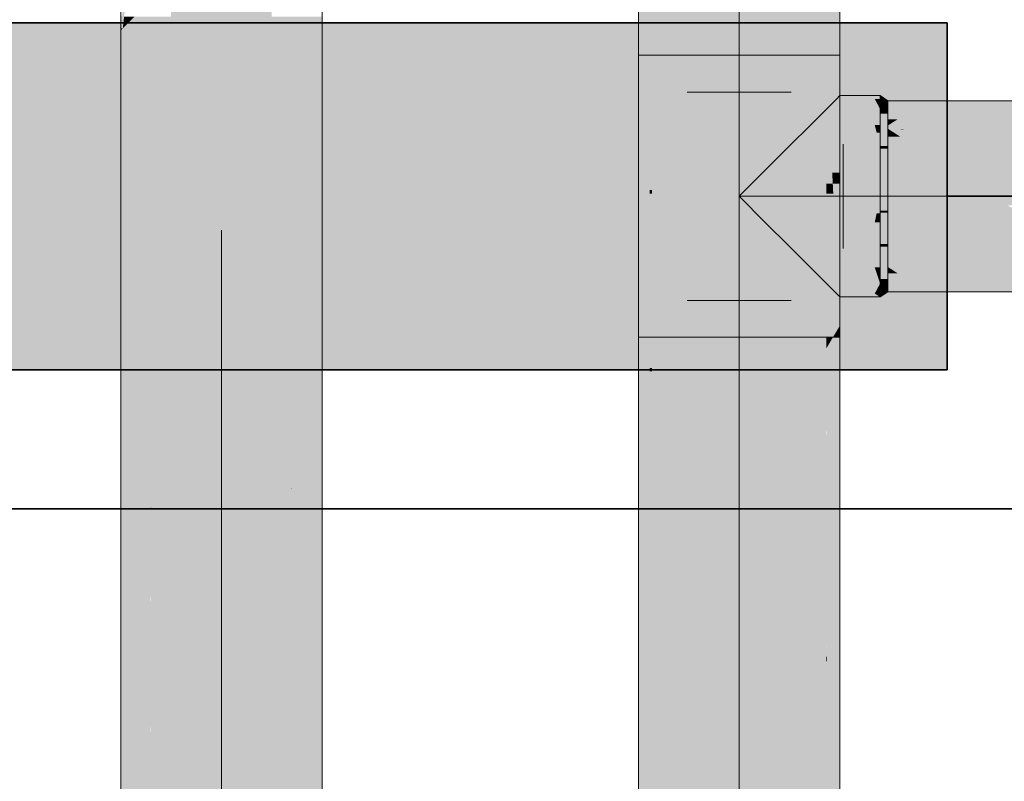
# Model space of a CAD drawing. Extents: x -223 to 557, y -138 to 606.
# Tile 82 of 256: x -19.41 to -13.74, y 56.95 to 61.34. Entities that reach past the tile are written whole.
import ezdxf

# ---------------------------------------------------------------- set-up
doc = ezdxf.new("R2010")
doc.units = 0
doc.layers.get('0').update_dxf_attribs({"lineweight": 35})
for name, color, linetype, lineweight in [('0-Shading', 7, 'Continuous', 35), ('5_EG-HLSE', 7, 'Continuous', 25), ('5_EG-NEU', 7, 'Continuous', 25)]:
    doc.layers.add(name, color=color, linetype=linetype, lineweight=lineweight)
for name, color, linetype, lineweight, true_color in [('H_Heizkoerper', 1, 'Continuous', 35, 0xff0000), ('H_Heizkoerperflaeche', 7, 'Continuous', 35, 0xc0c0c0), ('H_Ruecklauf', 5, 'Continuous', 35, 0x0000ff), ('H_Ruecklauf_OG', 5, 'Continuous', 18, 0x0000ff), ('H_Vorlauf_OG', 1, 'Continuous', 18, 0xff0000)]:
    doc.layers.add(name, color=color, linetype=linetype, lineweight=lineweight, true_color=true_color)

# ---------------------------------------------------------------- blocks, each defined once
blk = doc.blocks.new('Shading-A07ALDT11N', base_point=(16.4127, 8.9635))
at = {"layer": '0-Shading', "color": 1, "true_color": 0xfa0000}
for points in [[(-15.5554, 61.1349), (-15.2654, 61.1349), (-15.5554, 61.6819)], [(-15.2654, 61.1349), (-15.5554, 61.6819), (-15.2654, 61.6819)], [(-15.2654, 61.1349), (-14.9754, 61.1349), (-15.2654, 61.6819)], [(-14.9754, 61.1349), (-15.2654, 61.6819), (-14.9754, 61.6819)], [(-15.2654, 60.2506), (-15.5554, 60.2506), (-15.2654, 61.1349)], [(-15.5554, 60.2506), (-15.2654, 61.1349), (-15.5554, 61.1349)], [(-14.9754, 60.2506), (-15.2654, 60.2506), (-14.9754, 61.1349)], [(-15.2654, 60.2506), (-14.9754, 61.1349), (-15.2654, 61.1349)], [(-15.5554, 60.2184), (-15.2654, 60.2184), (-15.5554, 60.2506)], [(-15.2654, 60.2184), (-15.2654, 60.2506), (-15.5554, 60.2506)], [(-15.5554, 59.5109), (-15.2654, 59.5109), (-15.5554, 60.2184)], [(-15.2654, 59.5109), (-15.5554, 60.2184), (-15.2654, 60.2184)], [(-15.2654, 60.2184), (-14.9754, 60.2184), (-14.9754, 60.2506)], [(-15.2654, 60.2184), (-14.9754, 60.2506), (-15.2654, 60.2506)], [(-15.2654, 59.5109), (-14.9754, 59.5109), (-15.2654, 60.2184)], [(-14.9754, 59.5109), (-15.2654, 60.2184), (-14.9754, 60.2184)], [(-15.2654, 59.2609), (-15.5554, 59.2609), (-15.2654, 59.5109)], [(-15.5554, 59.2609), (-15.2654, 59.5109), (-15.5554, 59.5109)], [(-14.9754, 59.3313), (-15.2654, 59.3313), (-14.9754, 59.5109)], [(-15.2654, 59.3313), (-14.9754, 59.5109), (-15.2654, 59.5109)], [(-14.9754, 59.2609), (-15.2654, 59.2609), (-14.9754, 59.3313)], [(-15.2654, 59.2609), (-14.9754, 59.3313), (-15.2654, 59.3313)], [(-15.2654, 59.2549), (-15.5554, 59.2549), (-15.2654, 59.2609)], [(-15.5554, 59.2549), (-15.2654, 59.2609), (-15.5554, 59.2609)], [(-15.2654, 57.0282), (-15.5554, 57.0282), (-15.2654, 59.2549)], [(-15.5554, 57.0282), (-15.2654, 59.2549), (-15.5554, 59.2549)], [(-14.9754, 57.1045), (-15.2654, 57.1045), (-14.9754, 59.2609)], [(-15.2654, 57.1045), (-14.9754, 59.2609), (-15.2654, 59.2609)], [(-14.9754, 56.8787), (-15.2654, 56.8787), (-14.9754, 57.1045)], [(-15.2654, 56.8787), (-14.9754, 57.1045), (-15.2654, 57.1045)], [(-15.2654, 56.8787), (-15.5554, 56.8787), (-15.5554, 57.0282)], [(-15.2654, 56.8787), (-15.2654, 57.0282), (-15.5554, 57.0282)]]:
    blk.add_solid(points, dxfattribs=at)
at = {"layer": '0-Shading', "color": 14, "true_color": 0xa00000}
for points in [[(-15.7806, 61.1349), (-15.7676, 61.1349), (-15.7806, 61.612)], [(-15.7676, 61.1349), (-15.7806, 61.612), (-15.7676, 61.612)], [(-15.8454, 61.1349), (-15.7806, 61.1349), (-15.8454, 61.5473)], [(-15.7806, 61.1349), (-15.8454, 61.5473), (-15.7806, 61.5473)], [(-14.7631, 61.1349), (-14.6854, 61.1349), (-14.7631, 61.5473)], [(-14.6854, 61.1349), (-14.7631, 61.5473), (-14.6854, 61.5473)], [(-15.7806, 60.4587), (-15.8454, 60.4587), (-15.7806, 61.1349)], [(-15.8454, 60.4587), (-15.7806, 61.1349), (-15.8454, 61.1349)], [(-15.7676, 60.3586), (-15.7806, 60.3586), (-15.7676, 61.1349)], [(-15.7806, 60.3586), (-15.7676, 61.1349), (-15.7806, 61.1349)], [(-14.7293, 60.4587), (-14.6854, 61.1349), (-14.7631, 61.1349)], [(-14.7262, 60.3956), (-14.7631, 60.3956), (-14.7631, 61.1349)], [(-14.6854, 60.4587), (-14.7293, 60.4587), (-14.6854, 61.1349)], [(-15.8454, 60.3586), (-15.7806, 60.3586), (-15.8454, 60.4587)], [(-15.7806, 60.3586), (-15.7806, 60.4587), (-15.8454, 60.4587)], [(-14.7262, 60.3956), (-14.6854, 60.4587), (-14.7293, 60.4587)], [(-14.6854, 60.3956), (-14.7262, 60.3956), (-14.6854, 60.4587)], [(-14.7233, 60.3386), (-14.7631, 60.3386), (-14.7262, 60.3956)], [(-14.7631, 60.3386), (-14.7262, 60.3956), (-14.7631, 60.3956)], [(-14.6854, 59.5775), (-14.6854, 60.3956), (-14.7262, 60.3956)], [(-15.8454, 59.5109), (-15.7806, 59.5109), (-15.8454, 60.3586)], [(-15.7806, 59.5109), (-15.8454, 60.3586), (-15.7806, 60.3586)], [(-15.7806, 60.3386), (-15.7676, 60.3386), (-15.7806, 60.3586)], [(-15.7676, 60.3386), (-15.7676, 60.3586), (-15.7806, 60.3586)], [(-15.7806, 59.5109), (-15.7676, 59.5109), (-15.7806, 60.3386)], [(-15.7676, 59.5109), (-15.7806, 60.3386), (-15.7676, 60.3386)], [(-14.6854, 59.5775), (-14.7631, 59.5775), (-14.7233, 60.3386)], [(-14.7631, 59.5775), (-14.7233, 60.3386), (-14.7631, 60.3386)], [(-14.7631, 59.5109), (-14.7251, 59.5109), (-14.6854, 59.5775)], [(-14.7631, 59.5109), (-14.6854, 59.5775), (-14.7631, 59.5775)], [(-14.7251, 59.5109), (-14.6854, 59.5109), (-14.6854, 59.5775)], [(-15.7806, 59.4248), (-15.8454, 59.4248), (-15.7806, 59.5109)], [(-15.8454, 59.4248), (-15.7806, 59.5109), (-15.8454, 59.5109)], [(-15.7676, 59.3332), (-15.7806, 59.3332), (-15.7676, 59.5109)], [(-15.7806, 59.3332), (-15.7676, 59.5109), (-15.7806, 59.5109)], [(-14.7631, 59.4472), (-14.6854, 59.5109), (-14.7251, 59.5109)], [(-14.6854, 59.4472), (-14.7631, 59.4472), (-14.6854, 59.5109)], [(-14.7631, 59.4472), (-14.7251, 59.5109), (-14.7631, 59.5109)], [(-15.7806, 59.3332), (-15.8454, 59.3332), (-15.8454, 59.4248)], [(-15.7806, 59.3332), (-15.7806, 59.4248), (-15.8454, 59.4248)], [(-14.7603, 57.6704), (-14.7631, 57.6704), (-14.7631, 59.4472)], [(-14.7613, 58.3553), (-14.6854, 59.4472), (-14.7631, 59.4472)], [(-14.6854, 58.3553), (-14.7613, 58.3553), (-14.6854, 59.4472)], [(-15.7806, 58.2026), (-15.8454, 58.2026), (-15.7806, 59.3332)], [(-15.8454, 58.2026), (-15.7806, 59.3332), (-15.8454, 59.3332)], [(-15.7676, 59.3149), (-15.7806, 59.3149), (-15.7806, 59.3332)], [(-15.7676, 59.3149), (-15.7676, 59.3332), (-15.7806, 59.3332)], [(-15.7676, 57.6277), (-15.7806, 57.6277), (-15.7676, 59.3149)], [(-15.7806, 57.6277), (-15.7676, 59.3149), (-15.7806, 59.3149)], [(-14.7603, 57.6704), (-14.6854, 58.3553), (-14.7613, 58.3553)], [(-14.6854, 57.6704), (-14.7603, 57.6704), (-14.6854, 58.3553)], [(-15.7676, 57.5127), (-15.8454, 57.5127), (-15.8454, 58.2026)], [(-15.7806, 57.6277), (-15.7806, 58.2026), (-15.8454, 58.2026)], [(-14.7631, 57.645), (-14.7602, 57.645), (-14.7603, 57.6704)], [(-14.7631, 57.645), (-14.7603, 57.6704), (-14.7631, 57.6704)], [(-14.6854, 9.8673), (-14.6854, 57.6704), (-14.7603, 57.6704)], [(-15.7676, 57.5127), (-15.7676, 57.6277), (-15.7806, 57.6277)], [(-14.7631, 9.8673), (-14.6854, 9.8673), (-14.7631, 57.645)], [(-14.6854, 9.8673), (-14.7631, 57.645), (-14.7602, 57.645)], [(-15.7676, 38.5435), (-15.8454, 38.5435), (-15.7676, 57.5127)], [(-15.8454, 38.5435), (-15.7676, 57.5127), (-15.8454, 57.5127)]]:
    blk.add_solid(points, dxfattribs=at)
at = {"layer": '0-Shading', "color": 12, "true_color": 0xd90000}
for points in [[(-15.7676, 61.1349), (-15.5554, 61.1349), (-15.7676, 61.625)], [(-15.5554, 61.1349), (-15.7676, 61.625), (-15.5554, 61.625)], [(-14.9754, 61.1349), (-14.7631, 61.1349), (-14.9754, 61.625)], [(-14.7631, 61.1349), (-14.9754, 61.625), (-14.7631, 61.625)], [(-15.5554, 60.3386), (-15.7676, 60.3386), (-15.5554, 61.1349)], [(-15.7676, 60.3386), (-15.5554, 61.1349), (-15.7676, 61.1349)], [(-14.7631, 60.3386), (-14.9754, 60.3386), (-14.7631, 61.1349)], [(-14.9754, 60.3386), (-14.7631, 61.1349), (-14.9754, 61.1349)], [(-15.7676, 60.2506), (-15.5554, 60.2506), (-15.7676, 60.3386)], [(-15.5554, 60.2506), (-15.5554, 60.3386), (-15.7676, 60.3386)], [(-14.9754, 60.2506), (-14.7631, 60.2506), (-14.7631, 60.3386)], [(-14.9754, 60.2506), (-14.7631, 60.3386), (-14.9754, 60.3386)], [(-15.7676, 59.5109), (-15.5554, 59.5109), (-15.7676, 60.2506)], [(-15.5554, 59.5109), (-15.7676, 60.2506), (-15.5554, 60.2506)], [(-14.9754, 59.5109), (-14.7631, 59.5109), (-14.9754, 60.2506)], [(-14.7631, 59.5109), (-14.9754, 60.2506), (-14.7631, 60.2506)], [(-15.5554, 59.3149), (-15.7676, 59.3149), (-15.5554, 59.5109)], [(-15.7676, 59.3149), (-15.5554, 59.5109), (-15.7676, 59.5109)], [(-14.7631, 59.4472), (-14.9754, 59.4472), (-14.7631, 59.5109)], [(-14.9754, 59.4472), (-14.7631, 59.5109), (-14.9754, 59.5109)], [(-14.7631, 59.3313), (-14.9754, 59.3313), (-14.7631, 59.4472)], [(-14.9754, 59.3313), (-14.7631, 59.4472), (-14.9754, 59.4472)], [(-15.5554, 59.2549), (-15.7676, 59.2549), (-15.7676, 59.3149)], [(-15.5554, 59.2549), (-15.5554, 59.3149), (-15.7676, 59.3149)], [(-14.7631, 57.645), (-14.9754, 57.645), (-14.7631, 59.3313)], [(-14.9754, 57.645), (-14.7631, 59.3313), (-14.9754, 59.3313)], [(-15.5554, 57.5127), (-15.7676, 57.5127), (-15.5554, 59.2549)], [(-15.7676, 57.5127), (-15.5554, 59.2549), (-15.7676, 59.2549)], [(-14.7631, 57.1045), (-14.9754, 57.1045), (-14.7631, 57.645)], [(-14.9754, 57.1045), (-14.7631, 57.645), (-14.9754, 57.645)], [(-15.5554, 57.0282), (-15.7676, 57.0282), (-15.7676, 57.5127)], [(-15.5554, 57.0282), (-15.5554, 57.5127), (-15.7676, 57.5127)], [(-14.7631, 40.8452), (-14.9754, 40.8452), (-14.7631, 57.1045)], [(-14.9754, 40.8452), (-14.7631, 57.1045), (-14.9754, 57.1045)], [(-15.5554, 38.7046), (-15.7676, 38.7046), (-15.5554, 57.0282)], [(-15.7676, 38.7046), (-15.5554, 57.0282), (-15.7676, 57.0282)]]:
    blk.add_solid(points, dxfattribs=at)
at = {"layer": '0-Shading', "color": 14, "true_color": 0x900000}
for points in [[(-14.7051, 60.8831), (-14.4534, 60.8831), (-14.6854, 60.9029)], [(-14.4534, 60.8831), (-14.6854, 60.9029), (-14.4534, 60.9029)], [(-14.6854, 59.7429), (-14.4534, 59.7429), (-14.7051, 59.7627)], [(-14.4534, 59.7429), (-14.7051, 59.7627), (-14.484, 59.7627)], [(-14.4534, 59.7429), (-14.4534, 59.7627), (-14.484, 59.7627)]]:
    blk.add_solid(points, dxfattribs=at)
at = {"layer": '0-Shading', "color": 14, "true_color": 0x9b0000}
for points in [[(-14.4084, 60.8729), (-14.4534, 60.8729), (-14.4534, 60.9029)], [(-14.4084, 60.8252), (-14.4534, 60.8252), (-14.4084, 60.8729)], [(-14.4534, 60.8252), (-14.4084, 60.8729), (-14.4534, 60.8729)], [(-14.4084, 60.7992), (-14.4084, 60.8252), (-14.4534, 60.8252)], [(-14.4084, 59.8206), (-14.4534, 59.8206), (-14.4084, 59.8466)], [(-14.4084, 59.7729), (-14.4534, 59.7729), (-14.4084, 59.8206)], [(-14.4534, 59.7729), (-14.4084, 59.8206), (-14.4534, 59.8206)], [(-14.4534, 59.7429), (-14.4084, 59.7729), (-14.4534, 59.7729)]]:
    blk.add_solid(points, dxfattribs=at)
at = {"layer": '0-Shading', "color": 14, "true_color": 0xb00000}
for points in [[(-14.7631, 60.8252), (-14.4534, 60.8252), (-14.7051, 60.8831)], [(-14.4534, 60.8252), (-14.7051, 60.8831), (-14.484, 60.8831)], [(-14.4534, 60.8252), (-14.4534, 60.8831), (-14.484, 60.8831)], [(-14.3521, 60.7668), (-14.4084, 60.7668), (-14.4084, 60.8729)], [(-14.323, 60.7118), (-7.2642, 60.7118), (-14.4084, 60.8729)], [(-8.2344, 60.7337), (-7.3665, 60.8729), (-14.4084, 60.8729)], [(-14.4084, 60.7305), (-14.3521, 60.7668), (-14.4084, 60.7668)], [(-14.4084, 60.7305), (-14.333, 60.7305), (-14.3521, 60.7668)], [(-14.4084, 60.7118), (-14.323, 60.7118), (-14.4084, 60.7305)], [(-14.323, 60.7118), (-14.4084, 60.7305), (-14.333, 60.7305)], [(-14.2627, 59.9153), (-14.4084, 59.9153), (-14.323, 59.934)], [(-14.4084, 59.9153), (-14.323, 59.934), (-14.4084, 59.934)], [(-13.8044, 59.7729), (-13.2013, 59.7729), (-14.323, 59.934)], [(-13.2013, 59.7729), (-14.323, 59.934), (-10.7541, 59.934)], [(-14.3521, 59.879), (-14.4084, 59.879), (-14.4084, 59.9153)], [(-13.8044, 59.7729), (-14.2627, 59.9153), (-14.4084, 59.9153)], [(-14.1873, 59.7729), (-13.8044, 59.7729), (-14.4084, 59.9153)], [(-14.4084, 59.7729), (-14.3521, 59.879), (-14.4084, 59.879)], [(-14.4084, 59.7729), (-14.1873, 59.7729), (-14.3521, 59.879)], [(-14.7051, 59.7627), (-14.484, 59.7627), (-14.7631, 59.8206)], [(-14.484, 59.7627), (-14.7631, 59.8206), (-14.4534, 59.8206)], [(-14.484, 59.7627), (-14.4534, 59.7627), (-14.4534, 59.8206)]]:
    blk.add_solid(points, dxfattribs=at)
at = {"layer": '0-Shading', "color": 12, "true_color": 0xcd0000}
for points in [[(-14.8552, 60.733), (-14.7952, 60.733), (-14.7631, 60.8252)], [(-14.7952, 60.733), (-14.484, 60.733), (-14.7631, 60.8252)], [(-14.484, 60.733), (-14.7631, 60.8252), (-14.4534, 60.8252)], [(-14.484, 60.733), (-14.4534, 60.733), (-14.4534, 60.8252)], [(-14.7631, 59.8206), (-14.7952, 59.9128), (-14.8552, 59.9128)], [(-14.7835, 59.879), (-14.4728, 59.879), (-14.7952, 59.9128)], [(-14.4728, 59.879), (-14.7952, 59.9128), (-14.484, 59.9128)], [(-14.7631, 59.8206), (-14.4534, 59.8206), (-14.7835, 59.879)], [(-14.4534, 59.8206), (-14.7835, 59.879), (-14.4728, 59.879)], [(-14.4728, 59.879), (-14.4534, 59.879), (-14.484, 59.9128)], [(-14.4534, 59.879), (-14.484, 59.9128), (-14.4534, 59.9128)], [(-14.4534, 59.8206), (-14.4534, 59.879), (-14.4728, 59.879)]]:
    blk.add_solid(points, dxfattribs=at)
at = {"layer": '0-Shading', "color": 12, "true_color": 0xcb0000}
for points in [[(-14.4084, 60.7992), (-14.4534, 60.7992), (-14.4534, 60.8252)], [(-14.4084, 60.6129), (-14.4534, 60.6129), (-14.4084, 60.7992)], [(-14.4534, 60.6129), (-14.4084, 60.7992), (-14.4534, 60.7992)], [(-14.4084, 60.5979), (-14.4084, 60.6129), (-14.4534, 60.6129)], [(-14.4084, 60.0329), (-14.4534, 60.0329), (-14.4084, 60.0479)], [(-14.4084, 59.8466), (-14.4534, 59.8466), (-14.4084, 60.0329)], [(-14.4534, 59.8466), (-14.4084, 60.0329), (-14.4534, 60.0329)], [(-14.4534, 59.8206), (-14.4084, 59.8466), (-14.4534, 59.8466)]]:
    blk.add_solid(points, dxfattribs=at)
at = {"layer": '0-Shading', "color": 12, "true_color": 0xe40000}
for points in [[(-14.9753, 60.6129), (-14.8199, 60.6129), (-14.8552, 60.733)], [(-14.8199, 60.6129), (-14.8552, 60.733), (-14.7952, 60.733)], [(-14.8199, 60.6129), (-14.4534, 60.6129), (-14.7952, 60.733)], [(-14.4534, 60.6129), (-14.7952, 60.733), (-14.484, 60.733)], [(-14.4728, 60.689), (-14.4534, 60.689), (-14.484, 60.733)], [(-14.4534, 60.689), (-14.484, 60.733), (-14.4534, 60.733)], [(-14.4534, 60.6129), (-14.4534, 60.689), (-14.4728, 60.689)], [(-14.8552, 59.9128), (-14.7952, 59.9128), (-14.9753, 60.0329)], [(-14.7952, 59.9128), (-14.9753, 60.0329), (-14.8199, 60.0329)], [(-14.7952, 59.9128), (-14.484, 59.9128), (-14.8199, 60.0329)], [(-14.484, 59.9128), (-14.8199, 60.0329), (-14.4534, 60.0329)], [(-14.484, 59.9128), (-14.4534, 59.9128), (-14.4534, 60.0329)]]:
    blk.add_solid(points, dxfattribs=at)
at = {"layer": '0-Shading', "color": 1, "true_color": 0xf50000}
for points in [[(-14.4084, 60.6666), (-14.3381, 60.6666), (-14.4084, 60.7118)], [(-14.316, 60.7065), (-14.4001, 60.7065), (-14.4084, 60.7118)], [(-14.3199, 60.7094), (-14.323, 60.7118), (-14.4084, 60.7118)], [(-14.3199, 60.7094), (-14.367, 60.7094), (-14.4084, 60.7118)], [(-14.3521, 60.5792), (-14.4084, 60.5792), (-14.4084, 60.6666)], [(-14.1873, 60.3229), (-13.8044, 60.3229), (-14.4084, 60.6666)], [(-13.8044, 60.3229), (-14.4084, 60.6666), (-14.3381, 60.6666)], [(-13.8044, 60.3229), (-14.316, 60.7065), (-14.4001, 60.7065)], [(-14.316, 60.7065), (-14.3199, 60.7094), (-14.367, 60.7094)], [(-14.3199, 60.7094), (-7.2642, 60.7118), (-14.323, 60.7118)], [(-7.2655, 60.7094), (-14.3199, 60.7094), (-7.2642, 60.7118)], [(-7.3682, 60.5238), (-7.2655, 60.7094), (-14.3199, 60.7094)], [(-14.2106, 60.7065), (-14.316, 60.7065), (-14.3199, 60.7094)], [(-13.8044, 60.3229), (-7.6081, 60.3229), (-14.316, 60.7065)], [(-11.1216, 60.5238), (-14.2106, 60.7065), (-14.316, 60.7065)], [(-7.3682, 60.5238), (-11.1216, 60.5238), (-14.2106, 60.7065)], [(-15.1152, 60.473), (-15.0333, 60.473), (-14.9753, 60.6129)], [(-15.0333, 60.473), (-14.8355, 60.473), (-14.9753, 60.6129)], [(-14.8355, 60.473), (-14.9753, 60.6129), (-14.8199, 60.6129)], [(-14.8355, 60.473), (-14.484, 60.473), (-14.8199, 60.6129)], [(-14.484, 60.473), (-14.8199, 60.6129), (-14.4534, 60.6129)], [(-14.484, 60.473), (-14.4534, 60.473), (-14.4534, 60.6129)], [(-14.4084, 60.3229), (-14.3521, 60.5792), (-14.4084, 60.5792)], [(-14.4084, 60.3229), (-14.1873, 60.3229), (-14.3521, 60.5792)], [(-14.4084, 60.2443), (-14.3911, 60.2443), (-14.4084, 60.3229)], [(-14.3911, 60.2443), (-14.328, 60.2443), (-14.4084, 60.3229)], [(-14.1846, 60.3211), (-14.3919, 60.3211), (-14.4084, 60.3229)], [(-14.1846, 60.3211), (-14.1873, 60.3229), (-14.4084, 60.3229)], [(-14.3795, 60.2947), (-14.1435, 60.2947), (-14.4084, 60.3229)], [(-14.1435, 60.2947), (-14.1846, 60.3211), (-14.3919, 60.3211)], [(-14.328, 60.2443), (-14.0653, 60.2443), (-14.3795, 60.2947)], [(-14.0653, 60.2443), (-14.3795, 60.2947), (-14.1435, 60.2947)], [(-14.1846, 60.3211), (-13.8044, 60.3229), (-14.1873, 60.3229)], [(-13.8015, 60.3211), (-14.1846, 60.3211), (-13.8044, 60.3229)], [(-13.7964, 60.3181), (-14.1798, 60.3181), (-14.1846, 60.3211)], [(-13.7964, 60.3181), (-13.8015, 60.3211), (-14.1846, 60.3211)], [(-14.1435, 60.2947), (-13.7964, 60.3181), (-14.1798, 60.3181)], [(-13.7574, 60.2947), (-14.1435, 60.2947), (-13.7964, 60.3181)], [(-13.6742, 60.2448), (-13.7574, 60.2947), (-14.1435, 60.2947)], [(-14.066, 60.2448), (-13.6742, 60.2448), (-14.1435, 60.2947)], [(-13.7964, 60.3181), (-7.6081, 60.3229), (-13.8044, 60.3229)], [(-7.6218, 60.3181), (-13.7964, 60.3181), (-7.6081, 60.3229)], [(-7.7572, 60.2708), (-13.7175, 60.2708), (-13.7964, 60.3181)], [(-7.7572, 60.2708), (-7.6218, 60.3181), (-13.7964, 60.3181)], [(-14.3521, 60.0666), (-14.4084, 60.0666), (-14.3911, 60.2443)], [(-14.4084, 60.0666), (-14.3911, 60.2443), (-14.4084, 60.2443)], [(-14.323, 59.934), (-10.7541, 59.934), (-14.3911, 60.2443)], [(-10.7541, 59.934), (-14.3911, 60.2443), (-13.6702, 60.2443)], [(-14.0653, 60.2443), (-13.6735, 60.2443), (-14.066, 60.2448)], [(-13.6735, 60.2443), (-14.066, 60.2448), (-13.6742, 60.2448)], [(-14.9753, 60.0329), (-15.0333, 60.1728), (-15.1152, 60.1728)], [(-14.9753, 60.0329), (-14.8199, 60.0329), (-15.0333, 60.1728)], [(-14.8199, 60.0329), (-15.0333, 60.1728), (-14.8355, 60.1728)], [(-14.8199, 60.0329), (-14.4534, 60.0329), (-14.8355, 60.1728)], [(-14.4534, 60.0329), (-14.8355, 60.1728), (-14.484, 60.1728)], [(-14.4534, 60.0329), (-14.4534, 60.1728), (-14.484, 60.1728)], [(-14.4084, 59.9792), (-14.3521, 60.0666), (-14.4084, 60.0666)], [(-14.4084, 59.9792), (-14.333, 59.9792), (-14.3521, 60.0666)], [(-14.4084, 59.934), (-14.323, 59.934), (-14.4084, 59.9792)], [(-14.323, 59.934), (-14.4084, 59.9792), (-14.333, 59.9792)]]:
    blk.add_solid(points, dxfattribs=at)
at = {"layer": '0-Shading', "color": 1, "true_color": 0xe70000}
for points in [[(-14.4534, 60.5979), (-14.4084, 60.5979), (-14.4534, 60.6129)], [(-14.4534, 60.3229), (-14.4084, 60.3229), (-14.4534, 60.5979)], [(-14.4084, 60.3229), (-14.4534, 60.5979), (-14.4084, 60.5979)], [(-14.4084, 60.2401), (-14.4534, 60.2401), (-14.4084, 60.3229)], [(-14.4534, 60.2401), (-14.4084, 60.3229), (-14.4534, 60.3229)], [(-14.4084, 60.2289), (-14.4534, 60.2289), (-14.4084, 60.2401)], [(-14.4534, 60.2289), (-14.4084, 60.2401), (-14.4534, 60.2401)], [(-14.4084, 60.0479), (-14.4534, 60.0479), (-14.4084, 60.2289)], [(-14.4534, 60.0479), (-14.4084, 60.2289), (-14.4534, 60.2289)], [(-14.4534, 60.0329), (-14.4084, 60.0479), (-14.4534, 60.0479)]]:
    blk.add_solid(points, dxfattribs=at)
at = {"layer": '0-Shading', "color": 1, "true_color": 0xfd0000}
for points in [[(-15.2654, 60.3229), (-15.0531, 60.3229), (-15.1152, 60.473)], [(-15.0531, 60.3229), (-15.1152, 60.473), (-15.0333, 60.473)], [(-15.0531, 60.3229), (-14.8408, 60.3229), (-15.0333, 60.473)], [(-14.8408, 60.3229), (-15.0333, 60.473), (-14.8355, 60.473)], [(-14.8408, 60.3229), (-14.4534, 60.3229), (-14.8355, 60.473)], [(-14.4534, 60.3229), (-14.8355, 60.473), (-14.484, 60.473)], [(-14.4534, 60.3229), (-14.4534, 60.473), (-14.484, 60.473)], [(-15.1663, 60.2238), (-15.04, 60.2238), (-15.2654, 60.3229)], [(-15.04, 60.2238), (-15.2654, 60.3229), (-15.0531, 60.3229)], [(-15.04, 60.2238), (-14.8373, 60.2238), (-15.0531, 60.3229)], [(-14.8373, 60.2238), (-15.0531, 60.3229), (-14.8408, 60.3229)], [(-14.8388, 60.2679), (-14.4646, 60.2679), (-14.8408, 60.3229)], [(-14.4646, 60.2679), (-14.8408, 60.3229), (-14.4534, 60.3229)], [(-14.4736, 60.2238), (-14.4534, 60.2238), (-14.4534, 60.3229)], [(-15.1152, 60.1728), (-15.0333, 60.1728), (-15.1663, 60.2238)], [(-15.0333, 60.1728), (-15.1663, 60.2238), (-15.04, 60.2238)], [(-15.0333, 60.1728), (-14.8355, 60.1728), (-15.04, 60.2238)], [(-14.8355, 60.1728), (-15.04, 60.2238), (-14.8373, 60.2238)], [(-14.8373, 60.2238), (-14.4736, 60.2238), (-14.8388, 60.2679)], [(-14.4736, 60.2238), (-14.8388, 60.2679), (-14.4646, 60.2679)], [(-14.8355, 60.1728), (-14.484, 60.1728), (-14.8373, 60.2238)], [(-14.484, 60.1728), (-14.8373, 60.2238), (-14.4736, 60.2238)], [(-14.484, 60.1728), (-14.4534, 60.1728), (-14.4736, 60.2238)], [(-14.4534, 60.1728), (-14.4736, 60.2238), (-14.4534, 60.2238)]]:
    blk.add_solid(points, dxfattribs=at)
blk = doc.blocks.new('Shading-A07ALDT31N', base_point=(-18.54, 59.0494))
at = {"layer": '0-Shading', "color": 174, "true_color": 0x0000a0}
for points in [[(-18.8181, 61.2911), (-18.8288, 61.2911), (-18.7533, 61.8753)], [(-18.8288, 61.2911), (-18.7533, 61.8753), (-18.7727, 61.8753)], [(-18.83, 61.2793), (-18.8223, 61.3595), (-18.83, 61.3595)], [(-18.7522, 61.2793), (-18.83, 61.2793), (-18.7522, 61.357)], [(-18.8181, 61.2911), (-18.7522, 61.357), (-18.8108, 61.357)], [(-17.67, 61.2793), (-17.67, 61.357), (-17.7477, 61.357)], [(-17.67, 61.2793), (-17.7477, 61.2793), (-17.7477, 61.357)], [(-18.83, 61.2793), (-18.8181, 61.2911), (-18.8288, 61.2911)], [(-18.7522, 60.8729), (-18.83, 60.8729), (-18.7522, 61.2793)], [(-18.83, 60.8729), (-18.7522, 61.2793), (-18.83, 61.2793)], [(-17.67, 60.8729), (-17.7477, 60.8729), (-17.67, 61.2793)], [(-17.7477, 60.8729), (-17.67, 61.2793), (-17.7477, 61.2793)], [(-18.7522, 60.7528), (-18.83, 60.7528), (-18.83, 60.8729)], [(-18.7522, 60.7528), (-18.7522, 60.8729), (-18.83, 60.8729)], [(-17.67, 60.7528), (-17.7477, 60.7528), (-17.67, 60.8729)], [(-17.7477, 60.7528), (-17.67, 60.8729), (-17.7477, 60.8729)], [(-18.7522, 59.4461), (-18.83, 59.4461), (-18.7522, 60.7528)], [(-18.83, 59.4461), (-18.7522, 60.7528), (-18.83, 60.7528)], [(-17.67, 59.5988), (-17.7477, 59.5988), (-17.67, 60.7528)], [(-17.7477, 59.5988), (-17.67, 60.7528), (-17.7477, 60.7528)], [(-17.67, 59.4685), (-17.7477, 59.4685), (-17.67, 59.5988)], [(-17.7477, 59.4685), (-17.67, 59.5988), (-17.7477, 59.5988)], [(-18.7522, 59.3362), (-18.83, 59.3362), (-18.83, 59.4461)], [(-18.7522, 59.3362), (-18.7522, 59.4461), (-18.83, 59.4461)], [(-17.67, 58.6087), (-17.7477, 58.6087), (-17.67, 59.4685)], [(-17.7477, 58.6087), (-17.67, 59.4685), (-17.7477, 59.4685)], [(-18.7522, 58.4764), (-18.83, 58.4764), (-18.7522, 59.3362)], [(-18.83, 58.4764), (-18.7522, 59.3362), (-18.83, 59.3362)], [(-17.67, 58.4988), (-17.67, 58.6087), (-17.7477, 58.6087)], [(-17.67, 58.4988), (-17.7477, 58.4988), (-17.7477, 58.6087)], [(-18.83, 58.3461), (-18.7522, 58.4764), (-18.83, 58.4764)], [(-18.7522, 58.3461), (-18.83, 58.3461), (-18.7522, 58.4764)], [(-17.67, 58.4109), (-17.7477, 58.4109), (-17.67, 58.4988)], [(-17.7477, 58.4109), (-17.67, 58.4988), (-17.7477, 58.4988)], [(-17.67, 57.721), (-17.67, 58.4109), (-17.7477, 58.4109)], [(-17.67, 57.721), (-17.7477, 57.721), (-17.7477, 58.4109)], [(-18.7522, 58.2786), (-18.83, 58.2786), (-18.7522, 58.3461)], [(-18.83, 58.2786), (-18.7522, 58.3461), (-18.83, 58.3461)], [(-18.83, 57.5683), (-18.7522, 58.2786), (-18.83, 58.2786)], [(-18.7522, 57.5683), (-18.83, 57.5683), (-18.7522, 58.2786)], [(-17.67, 35.2116), (-17.7477, 35.2116), (-17.67, 57.721)], [(-17.7477, 35.2116), (-17.67, 57.721), (-17.7477, 57.721)], [(-18.7522, 32.4111), (-18.83, 32.4111), (-18.7522, 57.5683)], [(-18.83, 32.4111), (-18.7522, 57.5683), (-18.83, 57.5683)]]:
    blk.add_solid(points, dxfattribs=at)
at = {"layer": '0-Shading', "color": 5, "true_color": 0x0000fa}
for points in [[(-18.25, 60.6648), (-18.54, 60.6648), (-18.25, 61.4139)], [(-18.54, 60.6648), (-18.25, 61.4139), (-18.54, 61.4139)], [(-17.96, 60.6648), (-18.25, 60.6648), (-17.96, 61.4139)], [(-18.25, 60.6648), (-17.96, 61.4139), (-18.25, 61.4139)], [(-18.25, 60.6327), (-18.54, 60.6327), (-18.54, 60.6648)], [(-18.25, 60.6327), (-18.25, 60.6648), (-18.54, 60.6648)], [(-18.25, 59.2822), (-18.54, 59.2822), (-18.25, 60.6327)], [(-18.54, 59.2822), (-18.25, 60.6327), (-18.54, 60.6327)], [(-17.96, 60.6327), (-18.25, 60.6327), (-17.96, 60.6648)], [(-18.25, 60.6327), (-17.96, 60.6648), (-18.25, 60.6648)], [(-17.96, 59.3526), (-18.25, 59.3526), (-17.96, 60.6327)], [(-18.25, 59.3526), (-17.96, 60.6327), (-18.25, 60.6327)], [(-17.96, 59.2822), (-18.25, 59.2822), (-17.96, 59.3526)], [(-18.25, 59.2822), (-17.96, 59.3526), (-18.25, 59.3526)], [(-18.25, 59.2762), (-18.54, 59.2762), (-18.25, 59.2822)], [(-18.54, 59.2762), (-18.25, 59.2822), (-18.54, 59.2822)], [(-18.25, 59.0494), (-18.54, 59.0494), (-18.25, 59.2762)], [(-18.54, 59.0494), (-18.25, 59.2762), (-18.54, 59.2762)], [(-17.96, 59.1258), (-18.25, 59.1258), (-17.96, 59.2822)], [(-18.25, 59.1258), (-17.96, 59.2822), (-18.25, 59.2822)], [(-18.25, 58.9), (-17.96, 59.1258), (-18.25, 59.1258)], [(-17.96, 58.9872), (-18.138, 58.9872), (-17.96, 59.1258)], [(-18.3619, 58.9577), (-18.54, 58.9577), (-18.54, 59.0494)], [(-18.25, 58.9), (-18.25, 59.0494), (-18.54, 59.0494)], [(-17.9688, 58.9), (-18.25, 58.9), (-18.138, 58.9872)], [(-17.96, 58.8955), (-17.96, 58.9872), (-18.138, 58.9872)], [(-18.54, 58.8191), (-18.3619, 58.9577), (-18.54, 58.9577)], [(-18.25, 58.9), (-18.436, 58.9), (-18.3619, 58.9577)], [(-18.25, 58.8191), (-18.54, 58.8191), (-18.25, 58.9)], [(-18.54, 58.8191), (-18.25, 58.9), (-18.436, 58.9)], [(-17.96, 58.8955), (-18.25, 58.8955), (-18.25, 58.9)], [(-17.96, 58.8955), (-17.9688, 58.9), (-18.25, 58.9)], [(-17.96, 33.9725), (-18.25, 33.9725), (-17.96, 58.8955)], [(-18.25, 33.9725), (-17.96, 58.8955), (-18.25, 58.8955)], [(-18.25, 33.189), (-18.54, 33.189), (-18.25, 58.8191)], [(-18.54, 33.189), (-18.25, 58.8191), (-18.54, 58.8191)]]:
    blk.add_solid(points, dxfattribs=at)
at = {"layer": '0-Shading', "color": 172, "true_color": 0x0000d9}
for points in [[(-18.54, 60.7528), (-18.7522, 60.7528), (-18.54, 61.357)], [(-18.7522, 60.7528), (-18.54, 61.357), (-18.7522, 61.357)], [(-17.7477, 60.7528), (-17.96, 60.7528), (-17.7477, 61.357)], [(-17.96, 60.7528), (-17.7477, 61.357), (-17.96, 61.357)], [(-18.54, 60.6648), (-18.7522, 60.6648), (-18.7522, 60.7528)], [(-18.54, 60.6648), (-18.54, 60.7528), (-18.7522, 60.7528)], [(-17.7477, 60.6648), (-17.96, 60.6648), (-17.7477, 60.7528)], [(-17.96, 60.6648), (-17.7477, 60.7528), (-17.96, 60.7528)], [(-18.54, 59.3362), (-18.7522, 59.3362), (-18.54, 60.6648)], [(-18.7522, 59.3362), (-18.54, 60.6648), (-18.7522, 60.6648)], [(-17.7477, 59.4685), (-17.96, 59.4685), (-17.7477, 60.6648)], [(-17.96, 59.4685), (-17.7477, 60.6648), (-17.96, 60.6648)], [(-17.96, 59.3526), (-17.7477, 59.4685), (-17.96, 59.4685)], [(-17.7477, 58.6366), (-17.8466, 58.6366), (-17.7477, 59.4685)], [(-17.7541, 59.4145), (-17.8466, 59.4145), (-17.7477, 59.4685)], [(-17.8474, 59.1258), (-17.96, 59.1258), (-17.8466, 59.4145)], [(-17.8709, 59.3526), (-17.96, 59.3526), (-17.8466, 59.4145)], [(-17.846, 58.6418), (-17.8488, 58.6418), (-17.7541, 59.4145)], [(-17.8488, 58.6418), (-17.7541, 59.4145), (-17.8466, 59.4145)], [(-18.6533, 59.3082), (-18.7522, 59.3082), (-18.7522, 59.3362)], [(-18.54, 59.2762), (-18.54, 59.3362), (-18.7522, 59.3362)], [(-18.6553, 58.5293), (-18.7522, 58.5293), (-18.6533, 59.3082)], [(-18.7522, 58.5293), (-18.6533, 59.3082), (-18.7522, 59.3082)], [(-18.54, 59.0494), (-18.654, 59.0494), (-18.6533, 59.3082)], [(-18.54, 59.2762), (-18.6393, 59.2762), (-18.6533, 59.3082)], [(-17.96, 59.1258), (-17.8709, 59.3526), (-17.96, 59.3526)], [(-18.54, 59.0494), (-18.54, 59.2762), (-18.6393, 59.2762)], [(-17.8481, 58.8955), (-17.96, 58.8955), (-17.8474, 59.1258)], [(-17.96, 58.8955), (-17.8474, 59.1258), (-17.96, 59.1258)], [(-18.6533, 58.5304), (-18.6553, 58.5304), (-18.54, 59.0494)], [(-18.6553, 58.5304), (-18.54, 59.0494), (-18.654, 59.0494)], [(-18.54, 58.8191), (-18.5903, 58.8191), (-18.54, 59.0494)], [(-17.8488, 58.6418), (-17.8481, 58.8955), (-17.96, 58.8955)], [(-17.8488, 58.6418), (-17.96, 58.6418), (-17.96, 58.8955)], [(-18.54, 58.5253), (-18.6553, 58.5253), (-18.54, 58.8191)], [(-18.6533, 58.5304), (-18.54, 58.8191), (-18.5903, 58.8191)], [(-17.9207, 34.1095), (-17.96, 34.1095), (-17.8488, 58.6418)], [(-17.96, 34.1095), (-17.8488, 58.6418), (-17.96, 58.6418)], [(-17.7477, 58.4109), (-17.8495, 58.4109), (-17.8488, 58.6418)], [(-17.8466, 58.6366), (-17.846, 58.6418), (-17.8488, 58.6418)], [(-17.7477, 58.6087), (-17.7477, 58.6366), (-17.8466, 58.6366)], [(-17.7477, 58.6087), (-17.8343, 58.6087), (-17.8466, 58.6366)], [(-17.7477, 58.4109), (-17.7477, 58.6087), (-17.8343, 58.6087)], [(-18.7522, 58.4764), (-18.6553, 58.5293), (-18.7522, 58.5293)], [(-18.6745, 58.4764), (-18.7522, 58.4764), (-18.6553, 58.5253)], [(-18.7522, 58.4764), (-18.6553, 58.5253), (-18.6627, 58.5253)], [(-18.656, 58.2786), (-18.7522, 58.2786), (-18.6553, 58.5253)], [(-18.54, 32.5722), (-18.7218, 32.5722), (-18.54, 58.5253)], [(-18.7218, 32.5722), (-18.54, 58.5253), (-18.6553, 58.5253)], [(-18.6553, 58.5253), (-18.6627, 58.5253), (-18.6553, 58.5293)], [(-18.6553, 58.5293), (-18.6533, 58.5304), (-18.6553, 58.5304)], [(-18.6538, 58.5293), (-18.6553, 58.5293), (-18.6533, 58.5304)], [(-18.6553, 58.5253), (-18.6538, 58.5293), (-18.6553, 58.5293)], [(-18.7522, 58.2786), (-18.6745, 58.4764), (-18.7522, 58.4764)], [(-17.7477, 34.7128), (-17.9189, 34.7128), (-17.7477, 58.4109)], [(-17.9189, 34.7128), (-17.7477, 58.4109), (-17.8495, 58.4109)], [(-18.7224, 32.3275), (-18.7522, 32.3275), (-18.656, 58.2786)], [(-18.7522, 32.3275), (-18.656, 58.2786), (-18.7522, 58.2786)]]:
    blk.add_solid(points, dxfattribs=at)
blk = doc.blocks.new('Heizkörper-A07ALDUL1N', base_point=(-35.4418, 57.9234))
at = {"color": 0, "linetype": 'ByBlock', "lineweight": -2, "ltscale": 0.35}
for p, q in [((-26.0272, 61.3229), (-14.0672, 61.3229)), ((-14.0672, 61.3229), (-14.0672, 59.3229)), ((-14.0672, 59.3229), (-26.0272, 59.3229))]:
    blk.add_line(p, q, dxfattribs=at)
at = {"layer": 'H_Heizkoerperflaeche', "linetype": 'ByBlock', "lineweight": -2, "ltscale": 0.35}
for points in [[(-26.0272, 59.3229), (-14.0672, 59.3229), (-26.0272, 61.3229)], [(-14.0672, 59.3229), (-26.0272, 61.3229), (-14.0672, 61.3229)]]:
    blk.add_solid(points, dxfattribs=at)
at = {"layer": 'H_Ruecklauf', "linetype": 'ByBlock', "lineweight": -2, "ltscale": 0.35}
blk.add_line((-14.0672, 60.3229), (-13.1672, 60.3229), dxfattribs=at)
blk = doc.blocks.new('Referenz-A07ALDUO1N', base_point=(-167.6747, -99.33))
at = {"layer": '5_EG-HLSE', "color": 0, "lineweight": 13}
for p, q in [((-14.0672, 61.3229), (-26.0272, 61.3229)), ((-14.0672, 59.3229), (-14.0672, 61.3229)), ((-14.0672, 59.3229), (-26.0272, 59.3229))]:
    blk.add_line(p, q, dxfattribs=at)
at = {"layer": '5_EG-NEU', "color": 0, "lineweight": 35}
blk.add_line((-34.7672, 58.5229), (-12.5672, 58.5229), dxfattribs=at)
blk = doc.blocks.new('Rohr - 1703-A07ALDXE1N', base_point=(-15.2654, 60.3229))
at = {"color": 0, "linetype": 'ByBlock', "lineweight": -2, "ltscale": 0.18}
blk.add_line((2.8996, 60.3229), (-15.2654, 60.3229), dxfattribs=at)
blk = doc.blocks.new('Rohr - 1703-A07ALDXI1N', base_point=(-15.2654, 60.3229))
at = {"color": 0, "linetype": 'ByBlock', "lineweight": -2, "ltscale": 0.18}
blk.add_line((-15.2654, 62.1273), (-15.2654, 60.3229), dxfattribs=at)
blk = doc.blocks.new('T-Stück-A07ALDXK1N', base_point=(-15.5654, 59.7229))
at = {"color": 0, "lineweight": -2}
for p, q in [((-14.9654, 60.9229), (-15.5654, 60.9229)), ((-14.6654, 60.0229), (-14.6654, 60.6229)), ((-15.5654, 59.7229), (-14.9654, 59.7229))]:
    blk.add_line(p, q, dxfattribs=at)
blk = doc.blocks.new('Rohr - 1703-A07ALDXS1N', base_point=(-15.2654, 8.9973))
at = {"color": 0, "linetype": 'ByBlock', "lineweight": -2, "ltscale": 0.18}
blk.add_line((-15.2654, 60.3229), (-15.2654, 8.9973), dxfattribs=at)
blk = doc.blocks.new('Rohr - 1703-A07ALE4K1N', base_point=(-18.25, 19.8173))
at = {"color": 0, "linetype": 'ByBlock', "lineweight": -2, "ltscale": 0.18}
blk.add_line((-18.25, 19.8173), (-18.25, 60.1273), dxfattribs=at)
blk = doc.blocks.new('Geometrie-A07ALE4S1N', base_point=(-44.2033, 3.1729))
at = {"layer": 'H_Vorlauf_OG'}
for p, q in [((-15.8454, 62.1273), (-15.8454, 61.1349)), ((-14.6854, 61.1349), (-14.6854, 62.1273)), ((-15.5056, 61.1349), (-15.8454, 61.1349)), ((-15.8454, 61.1349), (-15.8454, 59.5109)), ((-15.8454, 61.1349), (-15.5056, 61.1349)), ((-15.0251, 61.1349), (-15.5056, 61.1349)), ((-15.5056, 61.1349), (-15.0251, 61.1349)), ((-14.6854, 61.1349), (-15.0251, 61.1349)), ((-15.0251, 61.1349), (-14.6854, 61.1349)), ((-14.6854, 59.5109), (-14.6854, 61.1349)), ((-14.7051, 60.8831), (-14.6854, 60.9029)), ((-14.6854, 60.9029), (-14.7051, 60.8831)), ((-14.4534, 60.9029), (-14.6854, 60.9029)), ((-14.4534, 60.8831), (-14.4534, 60.9029)), ((-14.4534, 60.9029), (-14.4534, 60.8831)), ((-14.4534, 60.9029), (-14.4084, 60.8729)), ((-14.4534, 60.8831), (-14.4534, 60.9029)), ((-14.4534, 60.9029), (-14.4534, 60.8831)), ((-14.7631, 60.8252), (-14.7051, 60.8831)), ((-14.7051, 60.8831), (-14.7631, 60.8252)), ((-14.4534, 60.8252), (-14.4534, 60.8831)), ((-14.4534, 60.8831), (-14.4534, 60.8252)), ((-14.4534, 60.8252), (-14.4534, 60.8831)), ((-14.4534, 60.8831), (-14.4534, 60.8252)), ((-14.4084, 60.8542), (-14.4084, 60.8729)), ((-14.4084, 60.8729), (-14.4084, 60.8542)), ((2.0746, 60.8729), (-14.4084, 60.8729)), ((-14.4084, 60.8729), (-14.4084, 60.5507)), ((-14.4084, 60.7992), (-14.4084, 60.8542)), ((-14.4084, 60.8542), (-14.4084, 60.7992)), ((-14.8552, 60.733), (-14.7631, 60.8252)), ((-14.7631, 60.8252), (-14.8552, 60.733)), ((-14.4534, 60.733), (-14.4534, 60.8252)), ((-14.4534, 60.8252), (-14.4534, 60.733)), ((-14.4534, 60.733), (-14.4534, 60.8252)), ((-14.4534, 60.8252), (-14.4534, 60.733)), ((-14.4084, 60.7118), (-14.4084, 60.7992)), ((-14.4084, 60.7992), (-14.4084, 60.7118)), ((-14.9753, 60.6129), (-14.8552, 60.733)), ((-14.8552, 60.733), (-14.9753, 60.6129)), ((-14.4534, 60.6129), (-14.4534, 60.733)), ((-14.4534, 60.733), (-14.4534, 60.6129)), ((-14.4534, 60.6129), (-14.4534, 60.733)), ((-14.4534, 60.733), (-14.4534, 60.6129)), ((-14.4084, 60.5979), (-14.4084, 60.7118)), ((-14.4084, 60.7118), (-14.4084, 60.5979)), ((-15.1152, 60.473), (-14.9753, 60.6129)), ((-14.9753, 60.6129), (-15.1152, 60.473)), ((-14.4534, 60.473), (-14.4534, 60.6129)), ((-14.4534, 60.6129), (-14.4534, 60.473)), ((-14.4534, 60.473), (-14.4534, 60.6129)), ((-14.4534, 60.6129), (-14.4534, 60.473)), ((-14.4084, 60.4653), (-14.4084, 60.5979)), ((-14.4084, 60.5979), (-14.4084, 60.4653)), ((-14.4084, 60.5507), (-14.4084, 60.0951)), ((-15.2654, 60.3229), (-15.1152, 60.473)), ((-15.1152, 60.473), (-15.2654, 60.3229)), ((-14.4534, 60.3229), (-14.4534, 60.473)), ((-14.4534, 60.473), (-14.4534, 60.3229)), ((-14.4534, 60.3229), (-14.4534, 60.473)), ((-14.4534, 60.473), (-14.4534, 60.3229)), ((-14.4084, 60.3229), (-14.4084, 60.4653)), ((-14.4084, 60.4653), (-14.4084, 60.3229)), ((-15.1152, 60.1728), (-15.2654, 60.3229)), ((-15.2654, 60.3229), (-15.1152, 60.1728)), ((-14.4534, 60.1728), (-14.4534, 60.3229)), ((-14.4534, 60.3229), (-14.4534, 60.1728)), ((-14.4534, 60.1728), (-14.4534, 60.3229)), ((-14.4534, 60.3229), (-14.4534, 60.1728)), ((-14.4084, 60.1806), (-14.4084, 60.3229)), ((-14.4084, 60.3229), (-14.4084, 60.1806)), ((-14.9753, 60.0329), (-15.1152, 60.1728)), ((-15.1152, 60.1728), (-14.9753, 60.0329)), ((-14.4534, 60.0329), (-14.4534, 60.1728)), ((-14.4534, 60.1728), (-14.4534, 60.0329)), ((-14.4534, 60.0329), (-14.4534, 60.1728)), ((-14.4534, 60.1728), (-14.4534, 60.0329)), ((-14.4084, 60.0479), (-14.4084, 60.1806)), ((-14.4084, 60.1806), (-14.4084, 60.0479)), ((-14.4084, 60.0951), (-14.4084, 59.7729)), ((-14.4084, 59.934), (-14.4084, 60.0479)), ((-14.4084, 60.0479), (-14.4084, 59.934)), ((-14.8552, 59.9128), (-14.9753, 60.0329)), ((-14.9753, 60.0329), (-14.8552, 59.9128)), ((-14.4534, 59.9128), (-14.4534, 60.0329)), ((-14.4534, 60.0329), (-14.4534, 59.9128)), ((-14.4534, 59.9128), (-14.4534, 60.0329)), ((-14.4534, 60.0329), (-14.4534, 59.9128)), ((-14.4084, 59.8466), (-14.4084, 59.934)), ((-14.4084, 59.934), (-14.4084, 59.8466)), ((-14.7631, 59.8206), (-14.8552, 59.9128)), ((-14.8552, 59.9128), (-14.7631, 59.8206)), ((-14.4534, 59.8206), (-14.4534, 59.9128)), ((-14.4534, 59.9128), (-14.4534, 59.8206)), ((-14.4534, 59.8206), (-14.4534, 59.9128)), ((-14.4534, 59.9128), (-14.4534, 59.8206)), ((-14.7051, 59.7627), (-14.7631, 59.8206)), ((-14.7631, 59.8206), (-14.7051, 59.7627)), ((-14.4534, 59.7627), (-14.4534, 59.8206)), ((-14.4534, 59.8206), (-14.4534, 59.7627)), ((-14.4534, 59.7627), (-14.4534, 59.8206)), ((-14.4534, 59.8206), (-14.4534, 59.7627)), ((-14.4084, 59.7916), (-14.4084, 59.8466)), ((-14.4084, 59.8466), (-14.4084, 59.7916)), ((-14.6854, 59.7429), (-14.7051, 59.7627)), ((-14.7051, 59.7627), (-14.6854, 59.7429)), ((-14.4534, 59.7429), (-14.4084, 59.7729)), ((-14.4534, 59.7429), (-14.4534, 59.7627)), ((-14.4534, 59.7627), (-14.4534, 59.7429)), ((-14.4534, 59.7429), (-14.4534, 59.7627)), ((-14.4534, 59.7627), (-14.4534, 59.7429)), ((-14.4084, 59.7729), (-14.4084, 59.7916)), ((-14.4084, 59.7916), (-14.4084, 59.7729)), ((-14.4084, 59.7729), (2.0746, 59.7729)), ((-14.4534, 59.7429), (-14.6854, 59.7429)), ((-15.8454, 59.5109), (-15.8454, 9.8673)), ((-15.5056, 59.5109), (-15.8454, 59.5109)), ((-15.8454, 59.5109), (-15.5056, 59.5109)), ((-15.0251, 59.5109), (-15.5056, 59.5109)), ((-15.5056, 59.5109), (-15.0251, 59.5109)), ((-14.6854, 59.5109), (-15.0251, 59.5109)), ((-15.0251, 59.5109), (-14.6854, 59.5109)), ((-14.6854, 9.8673), (-14.6854, 59.5109))]:
    blk.add_line(p, q, dxfattribs=at)
blk = doc.blocks.new('Geometrie-A07ALE4U1N', base_point=(-32.9012, 3.1729))
at = {"layer": 'H_Ruecklauf_OG'}
for p, q in [((-18.83, 61.8753), (-18.83, 20.6873)), ((-17.67, 20.6873), (-17.67, 61.8753))]:
    blk.add_line(p, q, dxfattribs=at)

msp = doc.modelspace()

# ---------------------------------------------------------------- block references
at = {"color": 251, "lineweight": 25, "ltscale": 0.25, "true_color": 0x585858}
msp.add_blockref('Referenz-A07ALDUO1N', (-167.6747, -99.33), dxfattribs=at)
at = {"linetype": 'Continuous', "ltscale": 0.35}
for name, p in [('Geometrie-A07ALE4S1N', (-44.2033, 3.1729)), ('Geometrie-A07ALE4U1N', (-32.9012, 3.1729))]:
    msp.add_blockref(name, p, dxfattribs=at)
for name, p in [('Shading-A07ALDT11N', (16.4127, 8.9635)), ('Shading-A07ALDT31N', (-18.54, 59.0494))]:
    msp.add_blockref(name, p)
at = {"layer": 'H_Heizkoerper', "ltscale": 0.35}
msp.add_blockref('Heizkörper-A07ALDUL1N', (-35.4418, 57.9234), dxfattribs=at)
at = {"layer": 'H_Ruecklauf_OG', "ltscale": 0.18}
msp.add_blockref('Rohr - 1703-A07ALE4K1N', (-18.25, 19.8173), dxfattribs=at)
at = {"layer": 'H_Vorlauf_OG', "ltscale": 0.18}
for name, p in [('Rohr - 1703-A07ALDXI1N', (-15.2654, 60.3229)), ('T-Stück-A07ALDXK1N', (-15.5654, 59.7229)), ('Rohr - 1703-A07ALDXE1N', (-15.2654, 60.3229)), ('Rohr - 1703-A07ALDXS1N', (-15.2654, 8.9973))]:
    msp.add_blockref(name, p, dxfattribs=at)

doc.saveas('drawing.dxf')
